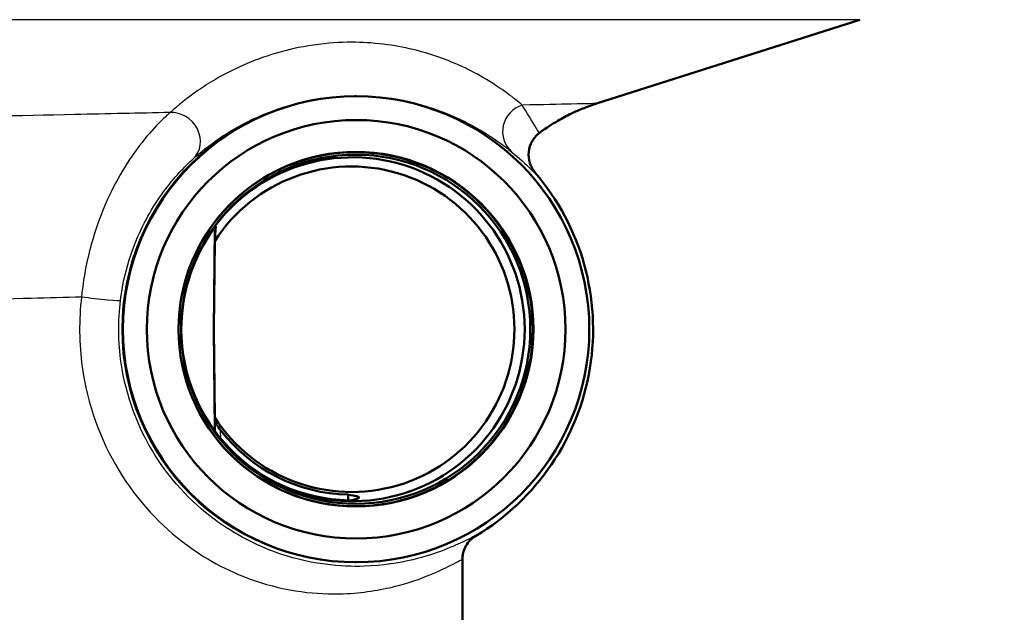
# Model space of a CAD drawing. Header units: millimetres. Extents: x 100 to 2000, y 93 to 2870.
# Tile 25 of 38: x 661 to 697, y 1497 to 1518. Entities that reach past the tile are written whole.
import ezdxf

# ---------------------------------------------------------------- set-up
doc = ezdxf.new("R2010")
doc.units = ezdxf.units.MM
doc.header["$LTSCALE"] = 10
for name, color, linetype, lineweight in [('Dimensions(ISO)', 7, 'Continuous', 25), ('Visible Edges(ISO)', 7, 'Continuous', 50), ('Visible Tangent Edges(ISO)', 7, 'Continuous', 25)]:
    doc.layers.add(name, color=color, linetype=linetype, lineweight=lineweight)
doc.styles.add('Text_3.5mm', font='arial.ttf', dxfattribs={"width": 0.9})
doc.dimstyles.new('KS-STANDARD', dxfattribs={"dimscale": 10, "dimtxt": 3.5, "dimasz": 2.5, "dimexe": 3.175, "dimexo": 0, "dimgap": 0.8, "dimtad": 1, "dimdec": 1, "dimrnd": 1e-08, "dimtxsty": 'Text_3.5mm', "dimcen": 0.09, "dimdle": 10, "dimclrd": 7, "dimclre": 7, "dimclrt": 7, "dimadec": 0, "dimazin": 2, "dimtfac": 0.714286, "dimtdec": 4, "dimtmove": 0, "dimatfit": 3, "dimfxl": 1, "dimtolj": 1, "dimlwd": 25, "dimlwe": 25, "dimarcsym": 0})

# ---------------------------------------------------------------- blocks, each defined once
blk = doc.blocks.new('*D7')
at = {"layer": 'Defpoints', "color": 0, "linetype": 'Continuous'}
for p in [(999.025, 1726.687), (1088.864, 1726.687), (653.425, 1446.995)]:
    blk.add_point(p, dxfattribs=at)
at = {"layer": 'Dimensions(ISO)', "color": 7, "linetype": 'Continuous', "lineweight": 25}
for p, q in [((999.025, 1726.687), (1120.614, 1726.687)), ((1088.864, 1471.995), (1088.864, 1701.687)), ((653.425, 1446.995), (1120.614, 1446.995))]:
    blk.add_line(p, q, dxfattribs=at)
at = {"layer": 'Dimensions(ISO)', "color": 7, "linetype": 'Continuous'}
for points in [[(1084.698, 1701.687), (1093.031, 1701.687), (1088.864, 1726.687)], [(1084.698, 1471.995), (1093.031, 1471.995), (1088.864, 1446.995)]]:
    blk.add_solid(points, dxfattribs=at)
at = {"layer": 'Dimensions(ISO)', "color": 7, "linetype": 'Continuous', "lineweight": 25, "insert": (1062.994, 1562.732), "char_height": 35, "attachment_point": 4, "rotation": 90, "style": 'Text_3.5mm'}
blk.add_mtext('\\A1;280', dxfattribs=at)

msp = doc.modelspace()

# ---------------------------------------------------------------- linework, layer by layer
at = {"layer": 'Visible Edges(ISO)'}
for p, q in [((682.301, 1515.199), (691.871, 1518.248)), ((673.522, 1515.466), (673.567, 1515.466)), ((668.396, 1506.995), (668.429, 1510.684)), ((668.43, 1510.201), (668.402, 1506.995)), ((668.429, 1503.304), (668.396, 1506.995)), ((668.402, 1506.995), (668.396, 1506.995)), ((668.402, 1506.995), (668.43, 1503.789)), ((673.522, 1498.524), (673.567, 1498.524)), ((677.425, 1496.295), (677.425, 1498.626))]:
    msp.add_line(p, q, dxfattribs=at)
for centre, major_axis in [((673.567, 1506.995), (0, 8.471)), ((673.567, 1506.995), (0, -7.606)), ((673.561, 1506.995), (0, 6.445)), ((673.55, 1506.995), (0, 6.345))]:
    msp.add_ellipse(centre, major_axis=major_axis, ratio=0.999995, dxfattribs=at)
for centre, major_axis, ratio, start_param, end_param in [((673.55, 1506.995), (0, -6.435), 0.999995, 5.237374, 10.47059), ((673.44, 1506.995), (0, 6.25), 0.999995, 2.099752, 7.325026), ((673.402, 1506.995), (0, 5.916), 0.999995, 2.143539, 7.281239), ((673.425, 1506.995), (0, 8.75), 0.999995, 3.680062, 5.420257), ((673.437, 1506.997), (-4.004, -4.762), 0.999973, 4.821601, 5.411733), ((673.437, 1506.994), (4.004, -4.762), 0.999973, 4.013045, 5.561591), ((673.413, 1506.997), (-3.872, -4.605), 0.999973, 6.067523, 6.959118)]:
    msp.add_ellipse(centre, major_axis=major_axis, ratio=ratio, start_param=start_param, end_param=end_param, dxfattribs=at)
for points, knots in [([(682.301, 1515.199), (682.229, 1515.176), (682.151, 1515.15), (681.975, 1515.087), (681.877, 1515.05), (681.654, 1514.958), (681.529, 1514.904), (681.241, 1514.765), (681.078, 1514.681), (680.7, 1514.459), (680.484, 1514.323), (680.234, 1514.135)], [16.4760483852, 16.4760483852, 16.4760483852, 16.4760483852, 16.4761196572, 16.4761196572, 16.4761909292, 16.4761909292, 16.4762622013, 16.4762622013, 16.4763334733, 16.4763334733, 16.4764047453, 16.4764047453, 16.4764047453, 16.4764047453]), ([(680.073, 1512.685), (679.984, 1512.788), (679.917, 1512.91), (679.837, 1513.171), (679.824, 1513.31), (679.854, 1513.581), (679.897, 1513.713), (679.987, 1513.87), (680.012, 1513.908), (680.04, 1513.944)], [0, 0, 0, 0, 0.2500001, 0.2500001, 0.5000002, 0.5000002, 0.7500003, 0.7500003, 0.8324, 0.8324, 0.8324, 0.8324]), ([(680.04, 1513.944), (680.05, 1513.958), (680.062, 1513.972), (680.085, 1513.999), (680.097, 1514.012), (680.122, 1514.039), (680.135, 1514.052), (680.162, 1514.077), (680.176, 1514.089), (680.204, 1514.113), (680.219, 1514.124), (680.234, 1514.135)], [1.177877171, 1.177877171, 1.177877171, 1.177877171, 1.179555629, 1.179555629, 1.181234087, 1.181234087, 1.182912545, 1.182912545, 1.184591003, 1.184591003, 1.186269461, 1.186269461, 1.186269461, 1.186269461]), ([(668.469, 1510.733), (668.469, 1510.733), (668.469, 1510.733), (668.469, 1510.733), (668.469, 1510.734), (668.468, 1510.732), (668.463, 1510.727), (668.459, 1510.722), (668.444, 1510.703), (668.425, 1510.679), (668.386, 1510.627), (668.361, 1510.593), (668.313, 1510.524), (668.289, 1510.49), (668.267, 1510.457)], [-0.00042141, -0.00042141, -0.00042141, -0.00042141, 0, 0, 0, 0.00354492, 0.00354492, 0.00708983, 0.00708983, 0.01705064, 0.01705064, 0.02935029, 0.02935029, 0.04085295, 0.04085295, 0.04085295, 0.04085295]), ([(668.645, 1503.326), (668.644, 1503.328), (668.643, 1503.33), (668.593, 1503.395), (668.538, 1503.47), (668.482, 1503.552), (668.464, 1503.579), (668.45, 1503.601), (668.447, 1503.606), (668.443, 1503.613), (668.442, 1503.615), (668.442, 1503.615)], [0.12088099, 0.12088099, 0.12088099, 0.12088099, 0.12156873, 0.12156873, 0.14540385, 0.14540385, 0.15581015, 0.15581015, 0.15934364, 0.15934364, 0.1624453, 0.1624453, 0.1624453, 0.1624453]), ([(673.274, 1500.981), (673.277, 1500.981), (673.281, 1500.98), (673.284, 1500.98), (673.546, 1500.94), (673.67, 1500.914), (673.68, 1500.849), (673.564, 1500.805), (673.308, 1500.775), (673.304, 1500.775), (673.301, 1500.775), (673.297, 1500.774)], [5.0999678, 5.0999678, 5.0999678, 5.0999678, 5.1049188, 5.1049188, 5.1049188, 5.4764059, 5.4764059, 5.8528313, 5.8528313, 5.8528313, 5.8579649, 5.8579649, 5.8579649, 5.8579649]), ([(677.912, 1499.483), (677.839, 1499.439), (677.77, 1499.386), (677.65, 1499.263), (677.598, 1499.193), (677.517, 1499.05), (677.486, 1498.976), (677.464, 1498.9)], [0, 0, 0, 0, 0.2500001, 0.2500001, 0.5000002, 0.5000002, 0.7297171, 0.7297171, 0.7297171, 0.7297171]), ([(677.464, 1498.9), (677.46, 1498.886), (677.456, 1498.871), (677.449, 1498.84), (677.445, 1498.824), (677.439, 1498.789), (677.436, 1498.771), (677.431, 1498.733), (677.429, 1498.713), (677.426, 1498.671), (677.425, 1498.649), (677.425, 1498.626)], [4.860880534, 4.860880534, 4.860880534, 4.860880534, 4.862325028, 4.862325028, 4.863769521, 4.863769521, 4.865214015, 4.865214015, 4.866658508, 4.866658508, 4.868103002, 4.868103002, 4.868103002, 4.868103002])]:
    msp.add_open_spline(points, degree=3, knots=knots, dxfattribs=at)
for points, weights in [([(668.469, 1510.733), (668.463, 1510.649), (668.456, 1510.566)], [1.0000395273, 1.000330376, 1.00043804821]), ([(668.456, 1510.566), (668.442, 1510.381), (668.43, 1510.201)], [1, 1.00046036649, 1]), ([(668.43, 1503.789), (668.436, 1503.703), (668.442, 1503.615)], [1, 1.00013389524, 1.00005496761]), ([(673.274, 1500.981), (673.274, 1500.878), (673.273, 1500.775)], [0.702541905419, 0.702538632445, 0.702535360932])]:
    msp.add_rational_spline(points, weights, degree=2, dxfattribs=at)
at = {"layer": 'Visible Tangent Edges(ISO)'}
for p, q in [((691.871, 1518.248), (640.14, 1518.248)), ((668.396, 1506.995), (668.429, 1510.684)), ((668.429, 1503.304), (668.396, 1506.995)), ((668.442, 1503.615), (668.445, 1503.281)), ((668.648, 1503.023), (668.645, 1503.326))]:
    msp.add_line(p, q, dxfattribs=at)
for centre, major_axis, ratio, start_param, end_param in [((673.522, 1506.995), (0, -8.471), 0.999995, 3.141593, 6.283185), ((666.965, 1513.92), (0.671, -0.742), 0.895306, 0.024254, 2.517948), ((679.882, 1514.19), (-0.631, -0.776), 0.989317, 4.11405, 6.23712), ((664.015, 1508.177), (0.992, -0.123), 0.057427, 4.278532, 6.271438)]:
    msp.add_ellipse(centre, major_axis=major_axis, ratio=ratio, start_param=start_param, end_param=end_param, dxfattribs=at)
for points, knots in [([(679.603, 1515.142), (679.454, 1515.268), (679.277, 1515.411), (678.82, 1515.747), (678.528, 1515.945), (677.912, 1516.301), (677.62, 1516.454), (676.968, 1516.744), (676.619, 1516.88), (675.92, 1517.095), (675.603, 1517.178), (674.908, 1517.313), (674.539, 1517.369), (673.757, 1517.426), (673.366, 1517.436), (672.47, 1517.391), (671.958, 1517.331), (671.074, 1517.151), (670.702, 1517.049), (669.928, 1516.795), (669.55, 1516.638), (668.657, 1516.214), (668.21, 1515.942), (667.433, 1515.405), (667.103, 1515.138), (666.809, 1514.873)], [-3.055679, -3.055679, -3.055679, -3.055679, -2.646301, -2.646301, -2.171167, -2.171167, -1.827711, -1.827711, -1.51945, -1.51945, -1.306979, -1.306979, -1.11653, -1.11653, -0.965789, -0.965789, -0.813406, -0.813406, -0.69195, -0.69195, -0.532264, -0.532264, -0.266135, -0.266135, 0, 0, 0, 0]), ([(667.652, 1513.193), (667.915, 1513.43), (668.21, 1513.668), (668.906, 1514.148), (669.306, 1514.39), (670.108, 1514.769), (670.447, 1514.909), (671.142, 1515.136), (671.477, 1515.226), (672.272, 1515.387), (672.732, 1515.442), (673.539, 1515.482), (673.892, 1515.473), (674.598, 1515.423), (674.931, 1515.374), (675.56, 1515.254), (675.847, 1515.18), (676.481, 1514.989), (676.798, 1514.868), (677.392, 1514.61), (677.659, 1514.474), (678.224, 1514.157), (678.492, 1513.981), (678.913, 1513.682), (679.077, 1513.555), (679.216, 1513.444)], [0, 0, 0, 0, 0.266135, 0.266135, 0.532264, 0.532264, 0.69195, 0.69195, 0.813406, 0.813406, 0.965789, 0.965789, 1.11653, 1.11653, 1.306979, 1.306979, 1.51945, 1.51945, 1.827711, 1.827711, 2.171167, 2.171167, 2.646301, 2.646301, 3.055679, 3.055679, 3.055679, 3.055679]), ([(666.809, 1514.873), (665.689, 1514.849), (664.53, 1514.825), (663.344, 1514.799), (659.341, 1514.713), (655.015, 1514.619), (647.047, 1514.442), (643.388, 1514.36), (638.947, 1514.259), (637.861, 1514.234), (636.824, 1514.21)], [-19.885284, -19.885284, -19.885284, -19.885284, -19.479061, -19.479061, -19.479061, -18.108727, -18.108727, -16.901662, -16.901662, -16.492183, -16.492183, -16.492183, -16.492183]), ([(666.809, 1514.873), (666.711, 1514.789), (666.6, 1514.687), (666.053, 1514.144), (665.53, 1513.512), (664.613, 1511.975), (664.213, 1511.062), (663.775, 1509.464), (663.655, 1508.822), (663.592, 1508.177)], [0, 0, 0, 0, 0.072636, 0.072636, 0.3361882, 0.3361882, 0.6042614, 0.6042614, 0.7718073, 0.7718073, 0.7718073, 0.7718073]), ([(682.299, 1515.199), (682.298, 1515.199), (681.991, 1515.192), (680.943, 1515.17), (680.346, 1515.158), (679.603, 1515.142)], [-16.476048, -16.476048, -16.476048, -16.476048, -15.696596, -15.696596, -15.131856, -15.131856, -15.131856, -15.131856]), ([(680.234, 1514.135), (680.233, 1514.135), (680.232, 1514.135), (680.219, 1514.136), (680.171, 1514.208), (679.971, 1514.532), (679.757, 1514.872), (679.603, 1515.142)], [1.186269, 1.186269, 1.186269, 1.186269, 1.212431, 1.212431, 1.677656, 1.677656, 2.424862, 2.424862, 2.424862, 2.424862]), ([(679.216, 1513.444), (679.469, 1513.24), (679.743, 1512.982), (680, 1512.737), (680.058, 1512.683), (680.072, 1512.684), (680.073, 1512.684), (680.073, 1512.685)], [-2.424862, -2.424862, -2.424862, -2.424862, -1.677656, -1.677656, -1.212431, -1.212431, -1.178604, -1.178604, -1.178604, -1.178604]), ([(665.007, 1508.053), (665.069, 1508.548), (665.175, 1509.041), (665.556, 1510.268), (665.895, 1510.97), (666.653, 1512.15), (667.075, 1512.635), (667.497, 1513.051), (667.58, 1513.129), (667.652, 1513.193)], [-0.7718073, -0.7718073, -0.7718073, -0.7718073, -0.6042614, -0.6042614, -0.3361882, -0.3361882, -0.072636, -0.072636, 0, 0, 0, 0]), ([(639.659, 1507.539), (640.541, 1507.563), (641.464, 1507.589), (645.188, 1507.69), (648.237, 1507.773), (654.861, 1507.949), (658.45, 1508.043), (661.766, 1508.129), (662.385, 1508.145), (662.994, 1508.161), (663.592, 1508.177)], [16.484553, 16.484553, 16.484553, 16.484553, 16.901662, 16.901662, 18.108727, 18.108727, 19.479061, 19.479061, 19.479061, 19.734788, 19.734788, 19.734788, 19.734788]), ([(663.592, 1508.177), (663.491, 1507.331), (663.499, 1506.468), (663.803, 1504.276), (664.272, 1502.98), (665.617, 1500.758), (666.489, 1499.837), (668.22, 1498.558), (669.064, 1498.138), (671.048, 1497.457), (672.149, 1497.347), (673.81, 1497.407), (674.441, 1497.514), (675.912, 1497.885), (676.586, 1498.206), (677.278, 1498.555), (677.425, 1498.639), (677.425, 1498.626)], [-8.351705, -8.351705, -8.351705, -8.351705, -8.095586, -8.095586, -7.685795, -7.685795, -7.274669, -7.274669, -6.917154, -6.917154, -6.398941, -6.398941, -6.010624, -6.010624, -5.346773, -5.346773, -4.868103, -4.868103, -4.868103, -4.868103]), ([(677.912, 1499.483), (677.916, 1499.499), (677.778, 1499.425), (677.127, 1499.113), (676.498, 1498.827), (675.124, 1498.497), (674.536, 1498.402), (672.986, 1498.351), (671.959, 1498.451), (670.108, 1499.062), (669.322, 1499.439), (667.708, 1500.585), (666.895, 1501.411), (665.641, 1503.401), (665.204, 1504.56), (664.921, 1506.523), (664.914, 1507.296), (665.007, 1508.053)], [4.861414, 4.861414, 4.861414, 4.861414, 5.346773, 5.346773, 6.010624, 6.010624, 6.398941, 6.398941, 6.917154, 6.917154, 7.274669, 7.274669, 7.685795, 7.685795, 8.095586, 8.095586, 8.351705, 8.351705, 8.351705, 8.351705])]:
    msp.add_open_spline(points, degree=3, knots=knots, dxfattribs=at)

# ---------------------------------------------------------------- dimensions: what is measured, and where the dimension line sits
at = {"layer": 'Dimensions(ISO)', "color": 7, "linetype": 'Continuous', "lineweight": 25}
dim = msp.add_linear_dim(base=(1088.864, 1726.687), p1=(653.425, 1446.995), p2=(999.025, 1726.687), angle=90, dimstyle='KS-STANDARD', override={"dimgap": 0.8, "dimdec": 0, "dimtol": 0, "dimlim": 0, "dimtp": 0, "dimtm": 0, "dimtdec": 4, "dimtofl": 0, "dimatfit": 1}, dxfattribs=at)
dim.commit()
dim.dimension.update_dxf_attribs({"geometry": '*D7', "text_midpoint": (1088.864, 1597.745), "dimtype": 160})

doc.saveas('drawing.dxf')
